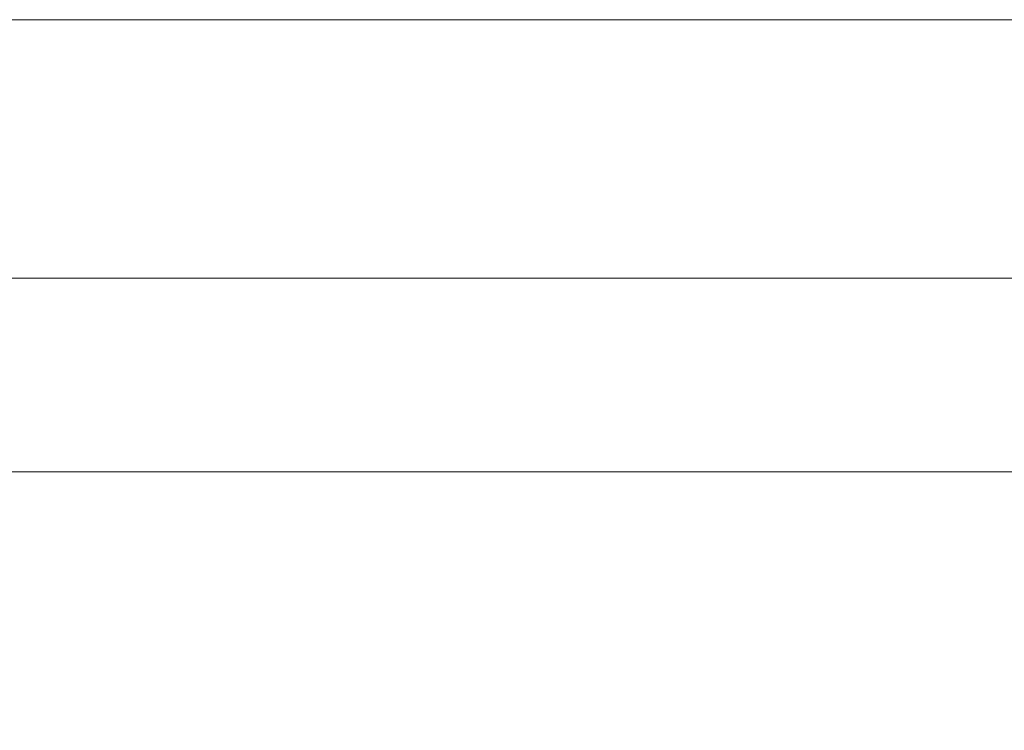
# Model space of a CAD drawing. Header units: millimetres. Extents: x -13532 to 2392, y -5241 to 5322.
# Tile 90 of 256: x -11089.57 to -11077.39, y 1072.66 to 1081.45. Entities that reach past the tile are written whole.
import ezdxf

# ---------------------------------------------------------------- set-up
doc = ezdxf.new("R2010")
doc.units = ezdxf.units.MM
doc.layers.get('Defpoints').update_dxf_attribs({"true_color": 0xdae6d4})
for name, color, linetype, lineweight, true_color in [('a___wymiary', 7, 'Continuous', 5, 0x666666), ('drzwi - AGP1', 7, 'Continuous', 13, 0x7f7f7f), ('WYMIARY - AGP1', 7, 'Continuous', 5, 0x716d5a)]:
    doc.layers.add(name, color=color, linetype=linetype, lineweight=lineweight, true_color=true_color)
doc.layers.add('uwagi', color=7, linetype='Continuous', lineweight=50, true_color=0xf82f6b, plot=False)
doc.styles.add('ARIAL NARROW', font='ARIALN.TTF', dxfattribs={"width": 0.9})
doc.dimstyles.new('wymiary agp1', dxfattribs={"dimtxt": 15, "dimasz": 5, "dimexe": 5, "dimexo": 5, "dimgap": 1.8, "dimtad": 1, "dimdec": 3, "dimrnd": 0.5, "dimdsep": 46, "dimtxsty": 'ARIAL NARROW', "dimblk": 'znacznik', "dimcen": 1.5, "dimse1": 1, "dimse2": 1, "dimclrd": 256, "dimclre": 256, "dimazin": 0, "dimtfac": 1, "dimtdec": 3, "dimtmove": 1, "dimatfit": 3, "dimldrblk": 'znacznik', "dimfxl": 1000, "dimfxlon": 1, "dimlwd": -1, "dimarcsym": 0})

# ---------------------------------------------------------------- blocks, each defined once
blk = doc.blocks.new('znacznik')
at = {"layer": 'a___wymiary'}
for p, q in [((0, 1.3936), (0, -1.3936)), ((1.3936, 0), (-1.3936, 0))]:
    blk.add_line(p, q, dxfattribs=at)
at = {"layer": 'a___wymiary', "const_width": 0.2}
blk.add_lwpolyline([(0.8759, 0.8759), (-0.8759, -0.8759)], dxfattribs=at)
blk = doc.blocks.new('*D505')
at = {"layer": 'Defpoints', "color": 0}
for p in [(-11552.107, 1075.854), (-9536.638, 1075.854), (-9536.638, 856.382)]:
    blk.add_point(p, dxfattribs=at)
at = {"layer": 'WYMIARY - AGP1'}
blk.add_line((-11547.107, 856.382), (-9541.638, 856.382), dxfattribs=at)
at = {"layer": 'WYMIARY - AGP1', "xscale": 5, "yscale": 5, "zscale": 5, "rotation": 180}
blk.add_blockref('znacznik', (-11552.107, 856.382), dxfattribs=at)
at = {"layer": 'WYMIARY - AGP1', "xscale": 5, "yscale": 5, "zscale": 5}
blk.add_blockref('znacznik', (-9536.638, 856.382), dxfattribs=at)
at = {"layer": 'WYMIARY - AGP1', "color": 18, "true_color": 0x000000, "insert": (-10578.766, 865.84), "char_height": 15, "attachment_point": 5, "style": 'ARIAL NARROW'}
blk.add_mtext('2015.5', dxfattribs=at)
blk = doc.blocks.new('wz1')
at = {"layer": 'drzwi - AGP1'}
for points in [[(-11178.458, 581.454), (-10338.669, 581.454)], [(-11178.458, 578.254), (-10339.681, 578.254)], [(-11179.607, 575.854), (-10335.729, 575.854)]]:
    blk.add_lwpolyline(points, dxfattribs=at)

msp = doc.modelspace()

# ---------------------------------------------------------------- block references
at = {"layer": 'uwagi'}
msp.add_blockref('wz1', (0, 500), dxfattribs=at)

# ---------------------------------------------------------------- dimensions: what is measured, and where the dimension line sits
at = {"layer": 'WYMIARY - AGP1'}
dim = msp.add_linear_dim(base=(-9536.638, 856.3817), p1=(-11552.1066, 1075.8544), p2=(-9536.638, 1075.8541), dimstyle='wymiary agp1', override={"dimclrd": 256, "dimclre": 256}, dxfattribs=at)
dim.commit()
dim.dimension.update_dxf_attribs({"geometry": '*D505', "text_midpoint": (-10578.7662, 856.3817), "dimtype": 160})

doc.saveas('drawing.dxf')
